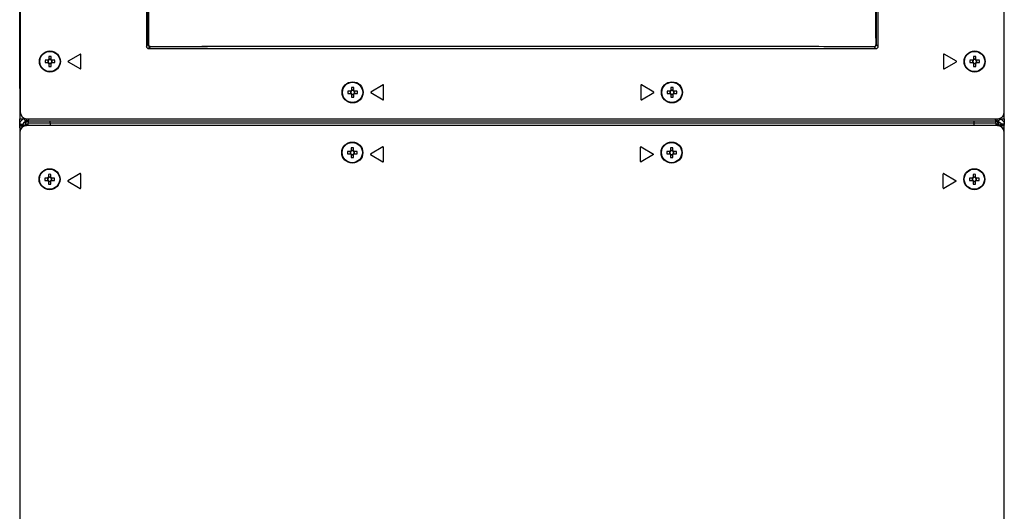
# Model space of a CAD drawing. Header units: millimetres. Extents: x 155400 to 158181, y 110534 to 115156.
# Tile 58 of 121: x 156849 to 157293, y 112367 to 112588. Entities that reach past the tile are written whole.
import ezdxf

# ---------------------------------------------------------------- set-up
doc = ezdxf.new("R2010")
doc.units = ezdxf.units.MM

msp = doc.modelspace()

# ---------------------------------------------------------------- linework, layer by layer
at = {"color": 7, "linetype": 'Continuous', "lineweight": 25}
for p, q in [((156848.57, 112557.27), (156848.57, 113407.52)), ((156905.7, 112999.24), (156905.7, 112576.23)), ((157235.7, 112576.23), (157235.7, 112999.24)), ((156848.82, 112997.65), (156848.82, 112546.65)), ((157292.57, 112546.65), (157292.57, 112997.65)), ((156905.7, 112576.23), (156906.54, 112577.07)), ((157234.86, 112577.07), (157235.7, 112576.23)), ((156875.97, 112572.78), (156870.42, 112569.57)), ((156876.2, 112566.24), (156876.2, 112572.65)), ((156907.53, 112576.07), (156906.7, 112575.24)), ((156906.7, 112575.24), (157234.7, 112575.24)), ((157234.7, 112575.24), (157233.86, 112576.07)), ((157265.2, 112572.65), (157265.2, 112566.24)), ((157270.97, 112569.57), (157265.42, 112572.78)), ((156861.3, 112569.96), (156860.01, 112569.96)), ((156860.01, 112568.93), (156861.3, 112568.93)), ((156861.22, 112569.96), (156861.22, 112568.93)), ((156861.68, 112571.63), (156861.68, 112570.34)), ((156862.71, 112570.43), (156861.68, 112570.43)), ((156861.68, 112568.54), (156861.68, 112567.25)), ((156861.68, 112568.46), (156862.71, 112568.46)), ((156862.71, 112570.34), (156862.71, 112571.63)), ((156862.71, 112567.25), (156862.71, 112568.54)), ((156864.39, 112569.96), (156863.1, 112569.96)), ((156863.1, 112568.93), (156864.39, 112568.93)), ((156863.18, 112568.93), (156863.18, 112569.96)), ((156870.42, 112569.31), (156875.97, 112566.11)), ((157265.42, 112566.11), (157270.97, 112569.31)), ((157278.3, 112569.96), (157277.01, 112569.96)), ((157277.01, 112568.93), (157278.3, 112568.93)), ((157278.22, 112569.96), (157278.22, 112568.93)), ((157278.68, 112571.63), (157278.68, 112570.34)), ((157279.71, 112570.43), (157278.68, 112570.43)), ((157278.68, 112568.54), (157278.68, 112567.25)), ((157278.68, 112568.46), (157279.71, 112568.46)), ((157279.71, 112570.34), (157279.71, 112571.63)), ((157279.71, 112567.25), (157279.71, 112568.54)), ((157281.39, 112569.96), (157280.1, 112569.96)), ((157280.1, 112568.93), (157281.39, 112568.93)), ((157280.18, 112568.93), (157280.18, 112569.96)), ((157012.47, 112558.86), (157006.92, 112555.65)), ((157012.7, 112552.32), (157012.7, 112558.73)), ((157128.7, 112558.73), (157128.7, 112552.32)), ((157134.47, 112555.65), (157128.92, 112558.86)), ((156848.57, 112557.27), (156848.57, 112543.52)), ((156997.8, 112556.04), (156996.51, 112556.04)), ((156996.51, 112555.01), (156997.8, 112555.01)), ((156997.72, 112556.04), (156997.72, 112555.01)), ((156998.18, 112557.71), (156998.18, 112556.43)), ((156999.21, 112556.51), (156998.18, 112556.51)), ((156998.18, 112554.62), (156998.18, 112553.33)), ((156998.18, 112554.54), (156999.21, 112554.54)), ((156999.21, 112556.43), (156999.21, 112557.71)), ((156999.21, 112553.33), (156999.21, 112554.62)), ((157000.89, 112556.04), (156999.6, 112556.04)), ((156999.6, 112555.01), (157000.89, 112555.01)), ((156999.68, 112555.01), (156999.68, 112556.04)), ((157006.92, 112555.39), (157012.47, 112552.19)), ((157128.92, 112552.19), (157134.47, 112555.39)), ((157141.8, 112556.04), (157140.51, 112556.04)), ((157140.51, 112555.01), (157141.8, 112555.01)), ((157141.72, 112556.04), (157141.72, 112555.01)), ((157142.18, 112557.71), (157142.18, 112556.43)), ((157143.21, 112556.51), (157142.18, 112556.51)), ((157142.18, 112554.62), (157142.18, 112553.33)), ((157142.18, 112554.54), (157143.21, 112554.54)), ((157143.21, 112556.43), (157143.21, 112557.71)), ((157143.21, 112553.33), (157143.21, 112554.62)), ((157144.89, 112556.04), (157143.6, 112556.04)), ((157143.6, 112555.01), (157144.89, 112555.01)), ((157143.68, 112555.01), (157143.68, 112556.04)), ((157292.57, 112543.52), (157292.57, 112546.47)), ((156848.57, 112540.9), (156848.57, 112541.12)), ((156848.57, 112541.12), (156850.07, 112541.12)), ((156848.57, 112539.57), (156848.57, 112540.9)), ((156850.07, 112540.9), (156848.57, 112540.9)), ((156850.07, 112540.9), (156850.07, 112541.12)), ((156850.77, 112540.79), (156850.9, 112540.79)), ((156850.82, 112543.52), (156850.82, 112543.84)), ((156851.07, 112543.77), (156850.82, 112543.52)), ((156850.97, 112542.02), (156850.97, 112543)), ((156850.97, 112542.02), (156851.2, 112542.02)), ((156850.97, 112542.02), (156850.97, 112540.77)), ((156850.97, 112540.77), (156851.17, 112540.57)), ((156850.97, 112540.57), (156850.97, 112540.77)), ((156851.2, 112542.84), (156851.2, 112542.02)), ((156851.31, 112541.32), (156851.31, 112541.2)), ((156851.88, 112540.57), (156851.33, 112541.12)), ((156851.33, 112541.12), (156852.32, 112541.12)), ((156851.82, 112543.65), (157289.57, 112543.65)), ((157288.82, 112542.52), (156852.32, 112542.52)), ((156852.32, 112541.57), (156852.32, 112540.57)), ((156862.32, 112541.57), (156862.32, 112540.57)), ((157278.82, 112541.57), (156862.32, 112541.57)), ((157278.82, 112541.57), (157278.82, 112540.57)), ((157288.82, 112541.57), (157288.82, 112540.57)), ((157289.82, 112541.12), (157288.82, 112541.12)), ((157289.27, 112540.57), (157289.82, 112541.12)), ((157289.84, 112541.32), (157289.84, 112541.2)), ((157289.95, 112542.82), (157289.95, 112542.02)), ((157290.17, 112542.02), (157289.95, 112542.02)), ((157290.17, 112540.77), (157289.98, 112540.57)), ((157290.32, 112543.52), (157290.09, 112543.75)), ((157290.13, 112542.94), (157290.49, 112543.31)), ((157290.17, 112542.02), (157290.17, 112542.99)), ((157290.17, 112540.74), (157290.17, 112542.02)), ((157290.17, 112540.57), (157290.17, 112540.77)), ((157290.37, 112540.79), (157290.25, 112540.79)), ((157290.32, 112543.8), (157290.32, 112543.52)), ((157292.57, 112541.12), (157291.07, 112541.12)), ((157291.07, 112540.9), (157291.07, 112541.12)), ((157291.07, 112540.9), (157292.57, 112540.9)), ((157292.57, 112540.9), (157292.57, 112541.12)), ((157292.57, 112539.57), (157292.57, 112540.9)), ((156848.57, 112539.57), (156848.57, 112141.57)), ((156848.57, 112539.57), (156849.46, 112539.57)), ((156848.7, 112537.57), (156848.7, 112143.57)), ((156849.66, 112539.77), (156849.66, 112540.57)), ((156849.66, 112540.57), (156851.7, 112540.57)), ((157289.45, 112540.57), (156851.7, 112540.57)), ((157289.45, 112540.57), (157291.53, 112540.57)), ((157291.53, 112539.74), (157291.53, 112540.57)), ((157291.69, 112539.57), (157292.57, 112539.57)), ((157292.45, 112143.57), (157292.45, 112537.57)), ((157292.57, 112141.57), (157292.57, 112539.57)), ((156997.66, 112528.89), (156996.37, 112528.89)), ((156996.37, 112527.86), (156997.66, 112527.86)), ((156997.58, 112528.89), (156997.58, 112527.86)), ((156998.05, 112530.56), (156998.05, 112529.28)), ((156999.08, 112529.36), (156998.05, 112529.36)), ((156998.05, 112527.47), (156998.05, 112526.18)), ((156998.05, 112527.39), (156999.08, 112527.39)), ((156999.08, 112529.28), (156999.08, 112530.56)), ((156999.08, 112526.18), (156999.08, 112527.47)), ((157000.75, 112528.89), (156999.46, 112528.89)), ((156999.46, 112527.86), (157000.75, 112527.86)), ((156999.54, 112527.86), (156999.54, 112528.89)), ((157012.35, 112530.91), (157006.8, 112527.7)), ((157006.8, 112527.44), (157012.35, 112524.24)), ((157012.57, 112524.37), (157012.57, 112530.78)), ((157128.57, 112524.37), (157128.57, 112530.78)), ((157128.8, 112530.91), (157134.35, 112527.7)), ((157134.35, 112527.44), (157128.8, 112524.24)), ((157141.66, 112528.89), (157140.37, 112528.89)), ((157140.37, 112527.86), (157141.66, 112527.86)), ((157141.58, 112528.89), (157141.58, 112527.86)), ((157142.05, 112530.56), (157142.05, 112529.28)), ((157143.08, 112529.36), (157142.05, 112529.36)), ((157142.05, 112527.47), (157142.05, 112526.18)), ((157142.05, 112527.39), (157143.08, 112527.39)), ((157143.08, 112529.28), (157143.08, 112530.56)), ((157143.08, 112526.18), (157143.08, 112527.47)), ((157144.75, 112528.89), (157143.46, 112528.89)), ((157143.46, 112527.86), (157144.75, 112527.86)), ((157143.54, 112527.86), (157143.54, 112528.89)), ((156861.55, 112518.56), (156861.55, 112517.28)), ((156862.58, 112517.28), (156862.58, 112518.56)), ((156875.85, 112518.91), (156870.3, 112515.7)), ((156876.07, 112512.37), (156876.07, 112518.78)), ((157265.07, 112512.37), (157265.07, 112518.78)), ((157265.3, 112518.91), (157270.85, 112515.7)), ((157278.55, 112518.56), (157278.55, 112517.28)), ((157279.58, 112517.28), (157279.58, 112518.56)), ((156861.16, 112516.89), (156859.87, 112516.89)), ((156859.87, 112515.86), (156861.16, 112515.86)), ((156861.08, 112516.89), (156861.08, 112515.86)), ((156862.58, 112517.36), (156861.55, 112517.36)), ((156861.55, 112515.47), (156861.55, 112514.18)), ((156861.55, 112515.39), (156862.58, 112515.39)), ((156862.58, 112514.18), (156862.58, 112515.47)), ((156864.25, 112516.89), (156862.96, 112516.89)), ((156862.96, 112515.86), (156864.25, 112515.86)), ((156863.04, 112515.86), (156863.04, 112516.89)), ((156870.3, 112515.44), (156875.85, 112512.24)), ((157270.85, 112515.44), (157265.3, 112512.24)), ((157278.16, 112516.89), (157276.87, 112516.89)), ((157276.87, 112515.86), (157278.16, 112515.86)), ((157278.08, 112516.89), (157278.08, 112515.86)), ((157279.58, 112517.36), (157278.55, 112517.36)), ((157278.55, 112515.47), (157278.55, 112514.18)), ((157278.55, 112515.39), (157279.58, 112515.39)), ((157279.58, 112514.18), (157279.58, 112515.47)), ((157281.25, 112516.89), (157279.96, 112516.89)), ((157279.96, 112515.86), (157281.25, 112515.86)), ((157280.04, 112515.86), (157280.04, 112516.89))]:
    msp.add_line(p, q, dxfattribs=at)
for centre, radius in [((156862.2, 112569.44), 4.75), ((156862.2, 112569.44), 4.56), ((157279.2, 112569.44), 4.75), ((157279.2, 112569.44), 4.56), ((156998.7, 112555.52), 4.75), ((156998.7, 112555.52), 4.56), ((157142.7, 112555.52), 4.75), ((157142.7, 112555.52), 4.56), ((156998.56, 112528.37), 4.75), ((156998.56, 112528.37), 4.56), ((157142.56, 112528.37), 4.75), ((157142.56, 112528.37), 4.56), ((156862.06, 112516.37), 4.75), ((156862.06, 112516.37), 4.56), ((157279.06, 112516.37), 4.75), ((157279.06, 112516.37), 4.56)]:
    msp.add_circle(centre, radius, dxfattribs=at)
for centre, radius, start, end in [((156906.65, 112578.21), 1.15, 264.3286, 271.5001), ((156908.49, 112576.19), 0.965, 178.192, 186.7881), ((157232.91, 112576.19), 0.965, 353.2119, 1.808), ((157234.75, 112578.21), 1.15, 268.4999, 275.6714), ((156876.05, 112572.65), 0.15, 0, 120), ((157265.35, 112572.65), 0.15, 60, 180), ((156877.61, 112569.44), 17.61, 178.3239, 181.6761), ((156862.2, 112569.44), 1.04, 119.7494, 150.2506), ((156862.2, 112569.44), 1.04, 209.7494, 240.2506), ((156862.2, 112569.44), 0.851, 142.7589, 217.2411), ((156862.2, 112569.44), 0.851, 127.2411, 142.7589), ((156862.2, 112569.44), 0.851, 217.2411, 232.7589), ((156862.2, 112554.03), 17.61, 88.3239, 91.6761), ((156862.2, 112569.44), 0.851, 52.7589, 127.2411), ((156862.2, 112569.44), 0.851, 232.7589, 307.2411), ((156862.2, 112569.44), 1.04, 29.7494, 60.2506), ((156862.2, 112569.44), 0.851, 37.2411, 52.7589), ((156862.2, 112569.44), 1.04, 299.7494, 330.2506), ((156862.2, 112569.44), 0.851, 307.2411, 322.7589), ((156862.2, 112569.44), 0.851, 322.7589, 37.2411), ((156846.79, 112569.44), 17.61, 358.3239, 1.6761), ((156870.5, 112569.44), 0.15, 120, 240), ((157270.9, 112569.44), 0.15, 300, 60), ((157294.61, 112569.44), 17.61, 178.3239, 181.6761), ((157279.2, 112569.44), 1.04, 119.7494, 150.2506), ((157279.2, 112569.44), 1.04, 209.7494, 240.2506), ((157279.2, 112569.44), 0.851, 142.7589, 217.2411), ((157279.2, 112569.44), 0.851, 127.2411, 142.7589), ((157279.2, 112569.44), 0.851, 217.2411, 232.7589), ((157279.2, 112554.03), 17.61, 88.3239, 91.6761), ((157279.2, 112569.44), 0.851, 52.7589, 127.2411), ((157279.2, 112569.44), 0.851, 232.7589, 307.2411), ((157279.2, 112569.44), 1.04, 29.7494, 60.2506), ((157279.2, 112569.44), 0.851, 37.2411, 52.7589), ((157279.2, 112569.44), 1.04, 299.7494, 330.2506), ((157279.2, 112569.44), 0.851, 307.2411, 322.7589), ((157279.2, 112569.44), 0.851, 322.7589, 37.2411), ((157263.79, 112569.44), 17.61, 358.3239, 1.6761), ((156862.2, 112584.85), 17.61, 268.3239, 271.6761), ((156876.05, 112566.24), 0.15, 240, 0), ((157265.35, 112566.24), 0.15, 180, 300), ((157279.2, 112584.85), 17.61, 268.3239, 271.6761), ((157012.55, 112558.73), 0.15, 0, 120), ((157128.85, 112558.73), 0.15, 60, 180), ((157014.11, 112555.52), 17.61, 178.3239, 181.6761), ((156998.7, 112555.52), 1.04, 119.7494, 150.2506), ((156998.7, 112555.52), 1.04, 209.7494, 240.2506), ((156998.7, 112555.52), 0.851, 142.7589, 217.2411), ((156998.7, 112555.52), 0.851, 127.2411, 142.7589), ((156998.7, 112555.52), 0.851, 217.2411, 232.7589), ((156998.7, 112540.11), 17.61, 88.3239, 91.6761), ((156998.7, 112555.52), 0.851, 52.7589, 127.2411), ((156998.7, 112555.52), 0.851, 232.7589, 307.2411), ((156998.7, 112555.52), 1.04, 29.7494, 60.2506), ((156998.7, 112555.52), 0.851, 37.2411, 52.7589), ((156998.7, 112555.52), 1.04, 299.7494, 330.2506), ((156998.7, 112555.52), 0.851, 307.2411, 322.7589), ((156998.7, 112555.52), 0.851, 322.7589, 37.2411), ((156983.29, 112555.52), 17.61, 358.3239, 1.6761), ((157007, 112555.52), 0.15, 120, 240), ((157134.4, 112555.52), 0.15, 300, 60), ((157158.11, 112555.52), 17.61, 178.3239, 181.6761), ((157142.7, 112555.52), 1.04, 119.7494, 150.2506), ((157142.7, 112555.52), 1.04, 209.7494, 240.2506), ((157142.7, 112555.52), 0.851, 142.7589, 217.2411), ((157142.7, 112555.52), 0.851, 127.2411, 142.7589), ((157142.7, 112555.52), 0.851, 217.2411, 232.7589), ((157142.7, 112540.11), 17.61, 88.3239, 91.6761), ((157142.7, 112555.52), 0.851, 52.7589, 127.2411), ((157142.7, 112555.52), 0.851, 232.7589, 307.2411), ((157142.7, 112555.52), 1.04, 29.7494, 60.2506), ((157142.7, 112555.52), 0.851, 37.2411, 52.7589), ((157142.7, 112555.52), 1.04, 299.7494, 330.2506), ((157142.7, 112555.52), 0.851, 307.2411, 322.7589), ((157142.7, 112555.52), 0.851, 322.7589, 37.2411), ((157127.29, 112555.52), 17.61, 358.3239, 1.6761), ((156998.7, 112570.94), 17.61, 268.3239, 271.6761), ((157012.55, 112552.32), 0.15, 240, 0), ((157128.85, 112552.32), 0.15, 180, 300), ((157142.7, 112570.94), 17.61, 268.3239, 271.6761), ((156851.82, 112546.65), 3, 180, 270), ((157289.57, 112546.65), 3, 270, 0), ((156851.7, 112537.57), 3, 90, 180), ((157289.45, 112537.57), 3, 0, 90), ((157013.97, 112528.37), 17.61, 178.3239, 181.6761), ((156998.56, 112528.37), 1.04, 119.7494, 150.2506), ((156998.56, 112528.37), 1.04, 209.7494, 240.2506), ((156998.56, 112528.37), 0.851, 142.7589, 217.2411), ((156998.56, 112528.37), 0.851, 127.2411, 142.7589), ((156998.56, 112528.37), 0.851, 217.2411, 232.7589), ((156998.56, 112512.96), 17.61, 88.3239, 91.6761), ((156998.56, 112528.37), 0.851, 52.7589, 127.2411), ((156998.56, 112528.37), 0.851, 232.7589, 307.2411), ((156998.56, 112528.37), 1.04, 29.7494, 60.2506), ((156998.56, 112528.37), 0.851, 37.2411, 52.7589), ((156998.56, 112528.37), 1.04, 299.7494, 330.2506), ((156998.56, 112528.37), 0.851, 307.2411, 322.7589), ((156998.56, 112528.37), 0.851, 322.7589, 37.2411), ((156983.15, 112528.37), 17.61, 358.3239, 1.6761), ((157006.87, 112527.57), 0.15, 120, 240), ((157012.42, 112530.78), 0.15, 0, 120), ((157128.72, 112530.78), 0.15, 60, 180), ((157134.27, 112527.57), 0.15, 300, 60), ((157157.97, 112528.37), 17.61, 178.3239, 181.6761), ((157142.56, 112528.37), 1.04, 119.7494, 150.2506), ((157142.56, 112528.37), 1.04, 209.7494, 240.2506), ((157142.56, 112528.37), 0.851, 142.7589, 217.2411), ((157142.56, 112528.37), 0.851, 127.2411, 142.7589), ((157142.56, 112528.37), 0.851, 217.2411, 232.7589), ((157142.56, 112512.96), 17.61, 88.3239, 91.6761), ((157142.56, 112528.37), 0.851, 52.7589, 127.2411), ((157142.56, 112528.37), 0.851, 232.7589, 307.2411), ((157142.56, 112528.37), 1.04, 29.7494, 60.2506), ((157142.56, 112528.37), 0.851, 37.2411, 52.7589), ((157142.56, 112528.37), 1.04, 299.7494, 330.2506), ((157142.56, 112528.37), 0.851, 307.2411, 322.7589), ((157142.56, 112528.37), 0.851, 322.7589, 37.2411), ((157127.15, 112528.37), 17.61, 358.3239, 1.6761), ((156998.56, 112543.79), 17.61, 268.3239, 271.6761), ((157012.42, 112524.37), 0.15, 240, 270), ((157012.42, 112524.37), 0.15, 270, 0), ((157128.72, 112524.37), 0.15, 180, 270), ((157128.72, 112524.37), 0.15, 270, 300), ((157142.56, 112543.79), 17.61, 268.3239, 271.6761), ((156862.06, 112500.96), 17.61, 88.3239, 91.6761), ((156875.92, 112518.78), 0.15, 0, 120), ((157265.22, 112518.78), 0.15, 60, 180), ((157279.06, 112500.96), 17.61, 88.3239, 91.6761), ((156877.47, 112516.37), 17.61, 178.3239, 181.6761), ((156862.06, 112516.37), 1.04, 119.7494, 150.2506), ((156862.06, 112516.37), 1.04, 209.7494, 240.2506), ((156862.06, 112516.37), 0.851, 142.7589, 217.2411), ((156862.06, 112516.37), 0.851, 127.2411, 142.7589), ((156862.06, 112516.37), 0.851, 217.2411, 232.7589), ((156862.06, 112516.37), 0.851, 52.7589, 127.2411), ((156862.06, 112516.37), 0.851, 232.7589, 307.2411), ((156862.06, 112531.79), 17.61, 268.3239, 271.6761), ((156862.06, 112516.37), 1.04, 29.7494, 60.2506), ((156862.06, 112516.37), 0.851, 37.2411, 52.7589), ((156862.06, 112516.37), 1.04, 299.7494, 330.2506), ((156862.06, 112516.37), 0.851, 307.2411, 322.7589), ((156862.06, 112516.37), 0.851, 322.7589, 37.2411), ((156846.65, 112516.37), 17.61, 358.3239, 1.6761), ((156870.37, 112515.57), 0.15, 120, 240), ((157270.77, 112515.57), 0.15, 300, 60), ((157294.47, 112516.37), 17.61, 178.3239, 181.6761), ((157279.06, 112516.37), 1.04, 119.7494, 150.2506), ((157279.06, 112516.37), 1.04, 209.7494, 240.2506), ((157279.06, 112516.37), 0.851, 142.7589, 217.2411), ((157279.06, 112516.37), 0.851, 127.2411, 142.7589), ((157279.06, 112516.37), 0.851, 217.2411, 232.7589), ((157279.06, 112516.37), 0.851, 52.7589, 127.2411), ((157279.06, 112516.37), 0.851, 232.7589, 307.2411), ((157279.06, 112531.79), 17.61, 268.3239, 271.6761), ((157279.06, 112516.37), 1.04, 29.7494, 60.2506), ((157279.06, 112516.37), 0.851, 37.2411, 52.7589), ((157279.06, 112516.37), 1.04, 299.7494, 330.2506), ((157279.06, 112516.37), 0.851, 307.2411, 322.7589), ((157279.06, 112516.37), 0.851, 322.7589, 37.2411), ((157263.65, 112516.37), 17.61, 358.3239, 1.6761), ((156875.92, 112512.37), 0.15, 240, 270), ((156875.92, 112512.37), 0.15, 270, 0), ((157265.22, 112512.37), 0.15, 180, 270), ((157265.22, 112512.37), 0.15, 270, 300)]:
    msp.add_arc(centre, radius, start, end, dxfattribs=at)
for points, knots in [([(156906.54, 112577.07), (156906.58, 112599.57), (156906.65, 112644.57), (156906.75, 112712.08), (156906.82, 112779.61), (156906.87, 112849.98), (156906.9, 112923.19), (156906.9, 112973.89), (156906.9, 112999.24)], [0, 0, 0, 0, 0.159941, 0.319882, 0.479846, 0.639809, 0.819901, 1, 1, 1, 1]), ([(156907.04, 112999.24), (156907.04, 112973.89), (156907.04, 112923.19), (156907.02, 112870.02), (156907, 112832.33), (156906.96, 112780.48), (156906.87, 112692.91), (156906.74, 112615.24), (156906.68, 112577.07)], [0, 0, 0, 0, 0.180095, 0.360191, 0.377735, 0.447914, 0.728634, 1, 1, 1, 1]), ([(157234.72, 112577.07), (157234.67, 112607.07), (157234.56, 112667.07), (157234.46, 112757.1), (157234.41, 112818.53), (157234.39, 112855.54), (157234.37, 112884.9), (157234.35, 112934.2), (157234.35, 112977.9), (157234.35, 112999.24)], [0, 0, 0, 0, 0.213269, 0.426541, 0.639809, 0.649744, 0.689484, 0.848445, 1, 1, 1, 1]), ([(157234.5, 112999.24), (157234.5, 112973.89), (157234.5, 112923.19), (157234.53, 112849.98), (157234.58, 112779.62), (157234.65, 112712.1), (157234.74, 112644.58), (157234.82, 112599.57), (157234.86, 112577.07)], [0, 0, 0, 0, 0.1800912, 0.3601906, 0.5201317, 0.6800726, 0.8400363, 1, 1, 1, 1]), ([(156905.7, 112576.23), (156905.7, 112576.17), (156905.71, 112576.03), (156905.79, 112575.78), (156905.97, 112575.51), (156906.25, 112575.33), (156906.5, 112575.25), (156906.63, 112575.24), (156906.7, 112575.24)], [0, 0, 0, 0, 0.130465, 0.257458, 0.5, 0.742526, 0.869524, 1, 1, 1, 1]), ([(156907.53, 112576.07), (156907.46, 112576.08), (156907.27, 112576.09), (156906.99, 112576.21), (156906.74, 112576.44), (156906.57, 112576.73), (156906.55, 112576.96), (156906.54, 112577.07)], [0, 0, 0, 0, 0.145088, 0.358143, 0.57156, 0.78586, 1, 1, 1, 1]), ([(156906.68, 112577.07), (156906.69, 112576.97), (156906.71, 112576.78), (156906.85, 112576.52), (156907.07, 112576.33), (156907.31, 112576.23), (156907.46, 112576.22), (156907.53, 112576.22)], [0, 0, 0, 0, 0.214197, 0.4284367, 0.6417722, 0.8548277, 1, 1, 1, 1]), ([(156907.53, 112576.22), (156921.27, 112576.24), (156948.77, 112576.3), (156990.02, 112576.36), (157031.29, 112576.39), (157083, 112576.4), (157135.75, 112576.37), (157189.52, 112576.31), (157219.09, 112576.25), (157233.87, 112576.22)], [0, 0, 0, 0, 0.126423, 0.252847, 0.37927, 0.505693, 0.728084, 0.864042, 1, 1, 1, 1]), ([(157233.86, 112576.07), (157220.43, 112576.1), (157193.56, 112576.15), (157153.24, 112576.21), (157112.9, 112576.24), (157072.25, 112576.26), (157031.29, 112576.25), (156990.03, 112576.21), (156948.77, 112576.16), (156921.28, 112576.1), (156907.53, 112576.07)], [0, 0, 0, 0, 0.12355, 0.247101, 0.370704, 0.494308, 0.620724, 0.747154, 0.87357, 1, 1, 1, 1]), ([(157234.86, 112577.07), (157234.86, 112577), (157234.85, 112576.81), (157234.72, 112576.53), (157234.5, 112576.28), (157234.2, 112576.1), (157233.98, 112576.08), (157233.86, 112576.07)], [0, 0, 0, 0, 0.144207, 0.357252, 0.570904, 0.785542, 1, 1, 1, 1]), ([(157233.87, 112576.22), (157233.97, 112576.23), (157234.16, 112576.24), (157234.41, 112576.39), (157234.6, 112576.6), (157234.7, 112576.84), (157234.71, 112577), (157234.72, 112577.07)], [0, 0, 0, 0, 0.214557, 0.429158, 0.642723, 0.855737, 1, 1, 1, 1]), ([(157234.7, 112575.24), (157234.77, 112575.24), (157234.9, 112575.25), (157235.15, 112575.33), (157235.42, 112575.51), (157235.61, 112575.78), (157235.69, 112576.03), (157235.7, 112576.17), (157235.7, 112576.23)], [0, 0, 0, 0, 0.1304646, 0.257458, 0.4999999, 0.7425315, 0.8695276, 1, 1, 1, 1]), ([(156848.57, 112543.52), (156848.57, 112543.52), (156848.63, 112543.52), (156848.86, 112543.52), (156849.02, 112543.52), (156849.44, 112543.52), (156849.69, 112543.52), (156850.24, 112543.52), (156850.53, 112543.52), (156850.82, 112543.52)], [0, 0, 0, 0, 0.25, 0.25, 0.5, 0.5, 0.75, 0.75, 1, 1, 1, 1]), ([(156848.57, 112541.34), (156848.57, 112541.34), (156848.57, 112542.19), (156848.57, 112543.14), (156848.57, 112543.4), (156848.57, 112543.52)], [0, 0, 0, 0, 0.0029254, 0.5014627, 1, 1, 1, 1]), ([(156850.68, 112543.5), (156850.64, 112543.49), (156850.45, 112543.48), (156850.11, 112543.38), (156849.7, 112543.17), (156849.32, 112542.89), (156849, 112542.52), (156848.76, 112542.1), (156848.6, 112541.62), (156848.58, 112541.29), (156848.57, 112541.12)], [0, 0, 0, 0, 0.044238, 0.175126, 0.304288, 0.433976, 0.56641, 0.703681, 0.847668, 1, 1, 1, 1]), ([(156848.57, 112540.9), (156848.6, 112540.78), (156848.64, 112540.6), (156848.91, 112540.49), (156849.17, 112540.45), (156849.43, 112540.45), (156849.61, 112540.48), (156849.66, 112540.49)], [0, 0, 0, 0, 0.37685, 0.560726, 0.743767, 0.928136, 1, 1, 1, 1]), ([(156850.97, 112542.02), (156850.92, 112542.02), (156850.83, 112542.02), (156850.66, 112541.97), (156850.5, 112541.9), (156850.35, 112541.78), (156850.23, 112541.64), (156850.14, 112541.48), (156850.08, 112541.3), (156850.08, 112541.19), (156850.07, 112541.12)], [0, 0, 0, 0, 0.151136, 0.278435, 0.387608, 0.487528, 0.589513, 0.704269, 0.839504, 1, 1, 1, 1]), ([(156850.07, 112540.57), (156850.16, 112540.59), (156850.38, 112540.65), (156850.62, 112540.73), (156850.77, 112540.79)], [0, 0, 0, 0, 0.356766, 1, 1, 1, 1]), ([(156850.61, 112543.52), (156850.62, 112543.51), (156850.65, 112543.47), (156850.72, 112543.41), (156850.79, 112543.32), (156850.84, 112543.24), (156850.89, 112543.15), (156850.94, 112543.03), (156850.99, 112542.97), (156851.02, 112542.94)], [0, 0, 0, 0, 0.028025, 0.138264, 0.236246, 0.329355, 0.424183, 0.623231, 1, 1, 1, 1]), ([(156850.77, 112540.79), (156850.81, 112540.79), (156850.88, 112540.78), (156850.94, 112540.77), (156850.97, 112540.77)], [0, 0, 0, 0, 0.559993, 1, 1, 1, 1]), ([(156850.9, 112540.79), (156850.91, 112540.79), (156850.94, 112540.78), (156850.96, 112540.77), (156850.97, 112540.77)], [0, 0, 0, 0, 0.55999, 1, 1, 1, 1]), ([(156850.97, 112542.99), (156851.08, 112542.92), (156851.33, 112542.73), (156851.8, 112542.56), (156852.15, 112542.54), (156852.32, 112542.52)], [0, 0, 0, 0, 0.265756, 0.638125, 1, 1, 1, 1]), ([(156851.31, 112541.32), (156851.36, 112541.47), (156851.47, 112541.77), (156851.58, 112542.19), (156851.63, 112542.49), (156851.63, 112542.62), (156851.63, 112542.64)], [0, 0, 0, 0, 0.325198, 0.639376, 0.945635, 1, 1, 1, 1]), ([(156851.33, 112541.12), (156851.32, 112541.16), (156851.32, 112541.23), (156851.31, 112541.3), (156851.31, 112541.32)], [0, 0, 0, 0, 0.559989, 1, 1, 1, 1]), ([(156851.33, 112541.12), (156851.32, 112541.14), (156851.32, 112541.16), (156851.31, 112541.19), (156851.31, 112541.2)], [0, 0, 0, 0, 0.55999, 1, 1, 1, 1]), ([(156852.32, 112542.52), (156852.32, 112542.52), (156852.32, 112542.52), (156852.32, 112542.52), (156852.31, 112542.52), (156852.27, 112542.53), (156852.22, 112542.54), (156852.15, 112542.58), (156852.02, 112542.69), (156851.89, 112542.91), (156851.77, 112543.25), (156851.7, 112543.46), (156851.68, 112543.64), (156851.68, 112543.68)], [0, 0, 0, 0, 0.0004, 0.003506, 0.012071, 0.039911, 0.143525, 0.208998, 0.327126, 0.655343, 0.760396, 0.954275, 1, 1, 1, 1]), ([(156852.53, 112543.65), (156852.51, 112543.49), (156852.47, 112543.07), (156852.4, 112542.63), (156852.35, 112542.56), (156852.32, 112542.52)], [0, 0, 0, 0, 0.24196, 0.62098, 1, 1, 1, 1]), ([(156852.32, 112541.57), (156852.34, 112541.71), (156852.37, 112542), (156852.52, 112542.33), (156852.66, 112542.48), (156852.7, 112542.52)], [0, 0, 0, 0, 0.395584, 0.83851, 1, 1, 1, 1]), ([(156862.32, 112541.57), (156862.32, 112541.71), (156862.32, 112542), (156862.32, 112542.33), (156862.32, 112542.48), (156862.32, 112542.52)], [0, 0, 0, 0, 0.395584, 0.83851, 1, 1, 1, 1]), ([(157278.82, 112542.52), (157278.82, 112542.5), (157278.82, 112542.35), (157278.82, 112542.02), (157278.82, 112541.72), (157278.82, 112541.57)], [0, 0, 0, 0, 0.114957, 0.5839, 1, 1, 1, 1]), ([(157288.53, 112542.44), (157288.62, 112542.3), (157288.78, 112542.03), (157288.81, 112541.72), (157288.82, 112541.57)], [0, 0, 0, 0, 0.529853, 1, 1, 1, 1]), ([(157288.82, 112542.52), (157288.8, 112542.56), (157288.75, 112542.63), (157288.68, 112543.07), (157288.64, 112543.49), (157288.62, 112543.65)], [0, 0, 0, 0, 0.37902, 0.75804, 1, 1, 1, 1]), ([(157288.82, 112542.52), (157288.83, 112542.52), (157288.85, 112542.52), (157288.92, 112542.53), (157289.1, 112542.54), (157289.47, 112542.6), (157289.94, 112542.79), (157290.31, 112543.07), (157290.53, 112543.31), (157290.65, 112543.45), (157290.7, 112543.53), (157290.73, 112543.57)], [0, 0, 0, 0, 0.008479, 0.025973, 0.089059, 0.261555, 0.523566, 0.754147, 0.878712, 0.940699, 1, 1, 1, 1]), ([(157289.45, 112543.52), (157289.44, 112543.51), (157289.4, 112543.27), (157289.27, 112542.92), (157289.05, 112542.58), (157288.9, 112542.54), (157288.82, 112542.52)], [0, 0, 0, 0, 0.019132, 0.367842, 0.690903, 1, 1, 1, 1]), ([(157289.05, 112542.63), (157289.12, 112542.61), (157289.28, 112542.58), (157289.42, 112542.61), (157289.49, 112542.63)], [0, 0, 0, 0, 0.500002, 1, 1, 1, 1]), ([(157289.84, 112541.32), (157289.78, 112541.47), (157289.68, 112541.77), (157289.57, 112542.19), (157289.52, 112542.47), (157289.52, 112542.59), (157289.52, 112542.59)], [0, 0, 0, 0, 0.339586, 0.667664, 0.987473, 1, 1, 1, 1]), ([(157289.82, 112541.12), (157289.82, 112541.16), (157289.83, 112541.23), (157289.84, 112541.3), (157289.84, 112541.32)], [0, 0, 0, 0, 0.5599893, 1, 1, 1, 1]), ([(157289.82, 112541.12), (157289.82, 112541.14), (157289.83, 112541.16), (157289.84, 112541.19), (157289.84, 112541.2)], [0, 0, 0, 0, 0.55999, 1, 1, 1, 1]), ([(157290.17, 112542.02), (157290.23, 112542.02), (157290.32, 112542.02), (157290.49, 112541.97), (157290.65, 112541.9), (157290.79, 112541.78), (157290.92, 112541.64), (157291.01, 112541.48), (157291.07, 112541.3), (157291.07, 112541.19), (157291.07, 112541.12)], [0, 0, 0, 0, 0.151136, 0.278435, 0.387608, 0.487528, 0.589513, 0.704269, 0.839504, 1, 1, 1, 1]), ([(157290.37, 112540.79), (157290.34, 112540.79), (157290.27, 112540.78), (157290.2, 112540.77), (157290.17, 112540.77)], [0, 0, 0, 0, 0.559993, 1, 1, 1, 1]), ([(157290.25, 112540.79), (157290.24, 112540.79), (157290.21, 112540.78), (157290.19, 112540.77), (157290.17, 112540.77)], [0, 0, 0, 0, 0.55999, 1, 1, 1, 1]), ([(157290.32, 112543.52), (157290.62, 112543.52), (157290.91, 112543.52), (157291.46, 112543.52), (157291.71, 112543.52), (157292.12, 112543.52), (157292.29, 112543.52), (157292.52, 112543.52), (157292.57, 112543.52), (157292.57, 112543.52)], [0, 0, 0, 0, 0.25, 0.25, 0.5, 0.5, 0.75, 0.75, 1, 1, 1, 1]), ([(157291.07, 112540.57), (157290.99, 112540.59), (157290.76, 112540.65), (157290.53, 112540.73), (157290.37, 112540.79)], [0, 0, 0, 0, 0.3567654, 1, 1, 1, 1]), ([(157290.66, 112543.47), (157290.78, 112543.44), (157291.05, 112543.38), (157291.45, 112543.17), (157291.83, 112542.89), (157292.14, 112542.52), (157292.39, 112542.1), (157292.55, 112541.62), (157292.56, 112541.29), (157292.57, 112541.12)], [0, 0, 0, 0, 0.123125, 0.260431, 0.398293, 0.539077, 0.685001, 0.838065, 1, 1, 1, 1]), ([(157292.57, 112540.9), (157292.55, 112540.78), (157292.51, 112540.6), (157292.24, 112540.49), (157291.97, 112540.45), (157291.73, 112540.45), (157291.57, 112540.48), (157291.53, 112540.49)], [0, 0, 0, 0, 0.383756, 0.571001, 0.757396, 0.945144, 1, 1, 1, 1]), ([(157292.57, 112543.52), (157292.57, 112543.4), (157292.57, 112543.14), (157292.57, 112542.19), (157292.57, 112541.34), (157292.57, 112541.34)], [0, 0, 0, 0, 0.4985373, 0.9970746, 1, 1, 1, 1])]:
    msp.add_open_spline(points, degree=3, knots=knots, dxfattribs=at)
for points in [[(156862.32, 112541.57), (156861.67, 112541.57), (156860.36, 112541.57), (156858.47, 112541.57), (156856.73, 112541.57), (156855.21, 112541.57), (156853.95, 112541.57), (156853.03, 112541.57), (156852.44, 112541.57), (156852.36, 112541.57), (156852.32, 112541.57)], [(157288.82, 112541.57), (157288.79, 112541.57), (157288.71, 112541.57), (157288.12, 112541.57), (157287.19, 112541.57), (157285.94, 112541.57), (157284.42, 112541.57), (157282.68, 112541.57), (157280.79, 112541.57), (157279.48, 112541.57), (157278.82, 112541.57)]]:
    msp.add_open_spline(points, degree=3, dxfattribs=at)

doc.saveas('drawing.dxf')
